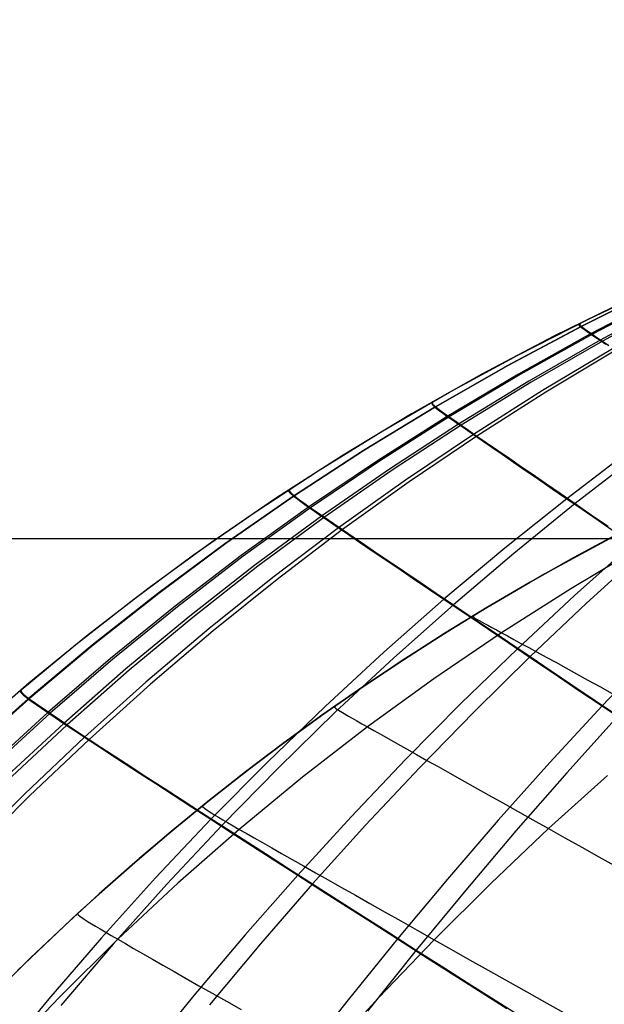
# Model space of a CAD drawing. Header units: millimetres. Extents: x -58 to 58, y -58 to 58.
# Tile 46 of 74: x 32 to 41, y -7 to 8. Entities that reach past the tile are written whole.
import ezdxf

# ---------------------------------------------------------------- set-up
doc = ezdxf.new("R2010")
doc.units = ezdxf.units.MM
doc.header["$MEASUREMENT"] = 0
doc.layers.add('Predefinito', color=5, linetype='Continuous')

msp = doc.modelspace()

# ---------------------------------------------------------------- linework, layer by layer
at = {"layer": 'Predefinito', "color": 9}
for points in [[(32.382, -2.234), (33.21, -1.549), (34.06, -0.883), (34.934, -0.237), (35.832, 0.389), (36.755, 0.995), (37.702, 1.581), (38.675, 2.145), (39.674, 2.688), (40.699, 3.21), (41.751, 3.71), (42.83, 4.189), (43.937, 4.645), (45.071, 5.079), (46.235, 5.491), (47.427, 5.88), (48.649, 6.247), (49.901, 6.592), (51.185, 6.914), (52.5, 7.213), (53.846, 7.49)], [(32.382, -2.234), (33.21, -1.549), (34.06, -0.883), (34.934, -0.237), (35.832, 0.389), (36.755, 0.995), (37.702, 1.581), (38.675, 2.145), (39.674, 2.688), (40.699, 3.21), (41.751, 3.71), (42.83, 4.189), (43.937, 4.645), (45.414, 5.204)], [(57.253, 5.034), (54.866, 4.63), (53.679, 4.396), (52.495, 4.139), (51.318, 3.858), (50.147, 3.552), (48.984, 3.22), (47.829, 2.86), (46.682, 2.471), (45.545, 2.053), (44.42, 1.604), (43.309, 1.123), (42.212, 0.611), (41.131, 0.065), (40.068, -0.514), (39.024, -1.126), (38, -1.772), (36.998, -2.451), (36.019, -3.163), (35.065, -3.907), (34.138, -4.68), (33.237, -5.484), (32.36, -6.318)], [(41.149, 0.075), (40.495, -0.276), (39.854, -0.635), (39.224, -1.005), (38.607, -1.383), (38.002, -1.771), (37.408, -2.167), (36.825, -2.573), (36.254, -2.988), (35.693, -3.412), (35.143, -3.844), (34.603, -4.286), (34.074, -4.736), (33.554, -5.195), (33.044, -5.663), (32.544, -6.138), (32.053, -6.622)], [(32.053, -6.622), (32.544, -6.138), (33.044, -5.663), (33.554, -5.195), (34.074, -4.736), (34.603, -4.286), (35.143, -3.844), (35.693, -3.412), (36.254, -2.988), (36.825, -2.573), (37.408, -2.167), (38.002, -1.771), (38.607, -1.383), (39.224, -1.005), (39.854, -0.635), (40.495, -0.276), (41.149, 0.075)], [(57.5, 0), (-57.5, 0)], [(54.5, 0), (-54.5, 0)]]:
    msp.add_lwpolyline(points, dxfattribs=at)
at = {"layer": 'Predefinito', "color": 9, "extrusion": (1, 0, 0)}
for points in [[(0.389, 60), (0.389, 319.999)], [(-4.736, 60), (-4.736, 320)]]:
    msp.add_lwpolyline(points, dxfattribs=at)
at = {"layer": 'Predefinito', "color": 9}
for points in [[(53.839, 7.593, 323.402), (53.109, 7.457, 323.518), (51.914, 7.203, 323.707), (50.735, 6.918, 323.884), (49.573, 6.604, 324.038), (48.423, 6.264, 324.165), (46.996, 5.802, 324.298), (46.144, 5.505, 324.374), (45.015, 5.084, 324.474), (43.893, 4.634, 324.571), (42.781, 4.154, 324.662), (41.68, 3.645, 324.75), (40.592, 3.104, 324.833), (39.518, 2.532, 324.913), (38.459, 1.928, 324.988), (37.417, 1.293, 325.059), (36.394, 0.626, 325.126), (35.39, -0.072, 325.188), (34.408, -0.8, 325.247), (33.448, -1.557, 325.301), (32.514, -2.342, 325.351), (31.604, -3.154, 325.397)], [(53.839, 7.597, 56.521), (53.121, 7.463, 56.405), (51.925, 7.21, 56.211), (50.746, 6.924, 56.031), (49.583, 6.61, 55.872), (48.434, 6.27, 55.743), (47.007, 5.807, 55.607), (46.156, 5.509, 55.529), (45.026, 5.088, 55.426), (43.905, 4.637, 55.328), (42.793, 4.157, 55.234), (41.693, 3.647, 55.145), (40.606, 3.106, 55.059), (39.532, 2.534, 54.978), (38.474, 1.93, 54.901), (37.432, 1.295, 54.829), (36.409, 0.628, 54.76), (35.406, -0.07, 54.696), (34.424, -0.799, 54.636), (33.465, -1.556, 54.581), (32.53, -2.341, 54.53), (31.621, -3.153, 54.483)], [(51.355, 6.954, 319.995), (49.405, 6.459, 319.996), (47.793, 5.994, 319.997), (46.54, 5.594, 319.997), (45.32, 5.17, 319.998), (44.13, 4.721, 319.998), (43.547, 4.488, 319.998), (42.403, 4.004, 319.998), (41.289, 3.495, 319.998), (40.204, 2.963, 319.999), (39.149, 2.407, 319.999), (38.12, 1.828, 319.999), (37.12, 1.225, 319.999), (36.147, 0.6, 319.999), (35.201, -0.047, 319.999), (34.282, -0.716, 319.999), (33.389, -1.406, 319.999), (32.523, -2.115, 320), (31.678, -2.848, 320)], [(41.809, 3.557, 327.219), (40.74, 2.999, 327.345), (39.685, 2.411, 327.464), (38.644, 1.792, 327.578), (37.621, 1.143, 327.685), (36.615, 0.464, 327.786), (35.628, -0.245, 327.881), (34.663, -0.984, 327.969), (33.719, -1.75, 328.051), (32.8, -2.543, 328.127), (31.904, -3.361, 328.197)], [(41.833, 3.553, 52.619), (40.765, 2.994, 52.491), (39.711, 2.405, 52.368), (38.672, 1.785, 52.252), (37.65, 1.135, 52.143), (36.645, 0.455, 52.039), (35.66, -0.255, 51.943), (34.696, -0.994, 51.852), (33.753, -1.761, 51.768), (32.835, -2.554, 51.691), (31.94, -3.373, 51.62)], [(41.932, 3.475, 328.47), (40.877, 2.906, 328.616), (39.835, 2.307, 328.756), (38.808, 1.678, 328.888), (37.797, 1.02, 329.013), (36.804, 0.332, 329.131), (35.83, -0.385, 329.241), (34.876, -1.131, 329.344), (33.944, -1.903, 329.44), (33.035, -2.701, 329.528), (32.15, -3.524, 329.609)], [(41.965, 3.465, 51.341), (40.912, 2.894, 51.191), (39.872, 2.294, 51.049), (38.847, 1.663, 50.914), (37.838, 1.004, 50.786), (36.848, 0.315, 50.666), (35.875, -0.403, 50.553), (34.923, -1.15, 50.448), (33.993, -1.923, 50.351), (33.085, -2.722, 50.26), (32.201, -3.546, 50.178)], [(40.581, 3.152, 319.998), (40.565, 3.128, 323.598), (40.592, 3.104, 324.833), (40.648, 3.063, 326.083), (40.689, 3.035, 326.712), (40.74, 2.999, 327.345), (40.803, 2.957, 327.98), (40.877, 2.906, 328.616), (40.963, 2.847, 329.25)], [(40.591, 3.157, 60), (40.577, 3.132, 56.322), (40.606, 3.106, 55.059), (40.666, 3.063, 53.782), (40.71, 3.032, 53.138), (40.765, 2.994, 52.491), (40.832, 2.948, 51.841), (40.912, 2.894, 51.191), (41.004, 2.831, 50.545)], [(41.061, 2.779, 329.88), (40.036, 2.168, 330.038), (39.025, 1.528, 330.187), (38.03, 0.859, 330.329), (37.053, 0.161, 330.462), (36.094, -0.565, 330.587), (35.154, -1.319, 330.704), (34.235, -2.098, 330.813), (33.339, -2.903, 330.912), (32.465, -3.731, 331.004), (31.614, -4.584, 331.087)], [(41.108, 2.759, 49.904), (40.085, 2.146, 49.742), (39.077, 1.504, 49.589), (38.086, 0.833, 49.445), (37.111, 0.134, 49.309), (36.154, -0.594, 49.181), (35.217, -1.348, 49.062), (34.301, -2.129, 48.952), (33.407, -2.935, 48.85), (32.535, -3.764, 48.756), (31.686, -4.617, 48.671)], [(38.431, 2.007, 60), (38.417, 1.988, 57.49), (38.432, 1.967, 56.204), (38.474, 1.93, 54.901), (38.551, 1.872, 53.583), (38.605, 1.833, 52.919), (38.672, 1.785, 52.252), (38.752, 1.729, 51.583), (38.847, 1.663, 50.914), (38.955, 1.588, 50.249), (39.077, 1.504, 49.589), (39.213, 1.411, 48.935), (39.361, 1.308, 48.286), (39.523, 1.197, 47.643), (39.697, 1.077, 47.007), (39.883, 0.949, 46.378), (40.082, 0.812, 45.756), (40.292, 0.667, 45.141), (40.515, 0.514, 44.535), (40.749, 0.352, 43.936), (40.995, 0.183, 43.347)], [(38.421, 2.001, 319.999), (38.421, 1.963, 323.713), (38.459, 1.928, 324.988), (38.531, 1.874, 326.277), (38.582, 1.837, 326.926), (38.644, 1.792, 327.578), (38.719, 1.74, 328.233), (38.808, 1.678, 328.888), (38.91, 1.607, 329.54), (39.025, 1.528, 330.187), (39.153, 1.439, 330.83), (39.294, 1.342, 331.467), (39.447, 1.237, 332.099), (39.612, 1.123, 332.724), (39.789, 1.001, 333.343), (39.978, 0.871, 333.955), (40.179, 0.733, 334.561), (40.391, 0.587, 335.158), (40.615, 0.433, 335.748), (40.849, 0.271, 336.33), (41.094, 0.101, 336.902)], [(41.31, 1.286, 334.952), (40.391, 0.587, 335.158), (39.486, -0.137, 335.352), (38.594, -0.885, 335.535), (37.717, -1.657, 335.705), (36.856, -2.452, 335.864), (36.012, -3.268, 336.011), (35.186, -4.105, 336.147), (34.378, -4.961, 336.27), (33.587, -5.838, 336.383), (32.814, -6.732, 336.484), (32.06, -7.643, 336.574)], [(41.426, 1.217, 44.744), (40.515, 0.514, 44.535), (39.616, -0.214, 44.338), (38.732, -0.966, 44.153), (37.861, -1.741, 43.98), (37.006, -2.538, 43.819), (36.168, -3.357, 43.67), (35.347, -4.196, 43.533), (34.543, -5.055, 43.408), (33.757, -5.933, 43.294), (32.989, -6.828, 43.191)], [(36.338, 0.726, 60), (36.332, 0.702, 57.421), (36.355, 0.674, 56.099), (36.409, 0.628, 54.76), (36.45, 0.596, 54.085), (36.503, 0.557, 53.406), (36.567, 0.511, 52.724), (36.645, 0.455, 52.039), (36.739, 0.39, 51.352), (36.848, 0.315, 50.666), (36.972, 0.229, 49.985), (37.111, 0.134, 49.309), (37.265, 0.029, 48.639), (37.433, -0.086, 47.976), (37.615, -0.21, 47.319), (37.812, -0.343, 46.669), (38.022, -0.485, 46.028), (38.245, -0.637, 45.394), (38.482, -0.797, 44.769), (38.732, -0.966, 44.153), (38.994, -1.143, 43.546), (39.269, -1.329, 42.949), (39.556, -1.523, 42.363), (39.854, -1.724, 41.79), (40.163, -1.932, 41.229), (40.481, -2.146, 40.68), (40.808, -2.366, 40.144), (41.144, -2.592, 39.62)], [(36.329, 0.72, 319.999), (36.322, 0.696, 322.523), (36.344, 0.67, 323.816), (36.394, 0.626, 325.126), (36.432, 0.597, 325.786), (36.481, 0.56, 326.45), (36.542, 0.516, 327.117), (36.615, 0.464, 327.786), (36.702, 0.403, 328.458), (36.804, 0.332, 329.131), (36.921, 0.251, 329.799), (37.053, 0.161, 330.462), (37.199, 0.061, 331.12), (37.358, -0.047, 331.772), (37.531, -0.165, 332.417), (37.718, -0.292, 333.056), (37.918, -0.427, 333.688), (38.13, -0.572, 334.311), (38.356, -0.724, 334.927), (38.594, -0.885, 335.535), (38.845, -1.054, 336.134), (39.108, -1.232, 336.723), (39.382, -1.417, 337.303), (39.668, -1.61, 337.871), (39.964, -1.81, 338.428), (40.269, -2.016, 338.972), (40.584, -2.228, 339.505), (40.907, -2.445, 340.026), (41.238, -2.668, 340.535)], [(41.478, -0.119, 52.019), (40.449, -0.731, 51.92), (39.438, -1.375, 51.826), (38.447, -2.049, 51.739), (37.476, -2.753, 51.657), (36.527, -3.488, 51.58), (35.602, -4.252, 51.51), (34.702, -5.042, 51.445), (33.825, -5.861, 51.385), (32.972, -6.707, 51.331), (32.143, -7.578, 51.283)], [(41.478, -0.119, 327.981), (40.449, -0.731, 328.08), (39.438, -1.375, 328.174), (38.447, -2.049, 328.261), (37.476, -2.753, 328.343), (36.527, -3.488, 328.42), (35.602, -4.252, 328.49), (34.702, -5.042, 328.555), (33.825, -5.861, 328.615), (32.972, -6.707, 328.669), (32.143, -7.578, 328.717)], [(41.35, -0.075, 337.465), (40.503, -0.832, 337.675), (39.668, -1.61, 337.871), (38.844, -2.409, 338.055), (38.034, -3.228, 338.225), (37.238, -4.067, 338.383), (36.456, -4.923, 338.528), (35.689, -5.796, 338.66), (34.937, -6.686, 338.78), (34.2, -7.592, 338.888)], [(41.518, -0.179, 42.2), (40.681, -0.941, 41.988), (39.854, -1.724, 41.79), (39.04, -2.527, 41.605), (38.238, -3.35, 41.433), (37.449, -4.192, 41.275), (36.674, -5.051, 41.129), (35.914, -5.926, 40.996), (35.168, -6.819, 40.875)], [(39.024, -1.126, 60), (39.03, -1.15, 56.914), (39.06, -1.169, 55.887), (39.112, -1.198, 54.862), (39.189, -1.24, 53.843), (39.238, -1.266, 53.336), (39.296, -1.298, 52.83), (39.362, -1.334, 52.327), (39.438, -1.375, 51.826), (39.523, -1.421, 51.328), (39.617, -1.473, 50.833), (39.721, -1.53, 50.341), (39.835, -1.592, 49.852), (39.957, -1.659, 49.367), (40.089, -1.731, 48.886), (40.229, -1.808, 48.409), (40.378, -1.89, 47.936), (40.535, -1.977, 47.468), (40.7, -2.068, 47.005), (40.874, -2.164, 46.547), (41.056, -2.264, 46.095)], [(39.024, -1.126, 320), (39.03, -1.15, 323.086), (39.06, -1.169, 324.113), (39.112, -1.198, 325.138), (39.189, -1.24, 326.157), (39.238, -1.266, 326.664), (39.296, -1.298, 327.17), (39.362, -1.334, 327.673), (39.438, -1.375, 328.174), (39.523, -1.421, 328.672), (39.617, -1.473, 329.167), (39.721, -1.53, 329.659), (39.835, -1.592, 330.148), (39.957, -1.659, 330.633), (40.089, -1.731, 331.114), (40.229, -1.808, 331.591), (40.378, -1.89, 332.064), (40.535, -1.977, 332.532), (40.7, -2.068, 332.995), (40.874, -2.164, 333.453), (41.056, -2.264, 333.905)], [(41.68, -1.635, 339.824), (40.907, -2.445, 340.026), (40.144, -3.273, 340.214), (39.39, -4.118, 340.389), (38.646, -4.979, 340.55), (37.914, -5.856, 340.698), (37.193, -6.746, 340.833), (36.483, -7.651, 340.955)], [(32.398, -2.221, 320), (32.405, -2.251, 322.633), (32.442, -2.286, 323.983), (32.514, -2.342, 325.351), (32.565, -2.38, 326.04), (32.629, -2.425, 326.733), (32.707, -2.479, 327.429), (32.8, -2.543, 328.127), (32.909, -2.617, 328.828), (33.035, -2.701, 329.528), (33.179, -2.797, 330.223), (33.339, -2.903, 330.912), (33.516, -3.019, 331.595), (33.708, -3.145, 332.27), (33.917, -3.282, 332.938), (34.141, -3.428, 333.598), (34.38, -3.583, 334.249), (34.634, -3.748, 334.891), (34.903, -3.922, 335.524), (35.186, -4.105, 336.147), (35.483, -4.297, 336.759), (35.794, -4.497, 337.361), (36.119, -4.706, 337.951), (36.456, -4.923, 338.528), (36.805, -5.147, 339.091), (37.165, -5.377, 339.64), (37.534, -5.613, 340.176), (37.914, -5.856, 340.698), (38.302, -6.103, 341.207), (38.698, -6.355, 341.703), (39.102, -6.612, 342.187), (39.513, -6.872, 342.658)], [(32.406, -2.214, 60), (32.415, -2.245, 57.308), (32.454, -2.282, 55.928), (32.53, -2.341, 54.53), (32.585, -2.381, 53.825), (32.653, -2.429, 53.116), (32.736, -2.486, 52.405), (32.835, -2.554, 51.691), (32.951, -2.632, 50.975), (33.085, -2.722, 50.26), (33.237, -2.823, 49.552), (33.407, -2.935, 48.85), (33.593, -3.057, 48.155), (33.796, -3.19, 47.468), (34.015, -3.333, 46.789), (34.251, -3.487, 46.119), (34.502, -3.65, 45.457), (34.768, -3.822, 44.806), (35.05, -4.005, 44.164), (35.347, -4.196, 43.533), (35.658, -4.397, 42.913), (35.984, -4.607, 42.305), (36.323, -4.825, 41.71), (36.674, -5.051, 41.129), (37.038, -5.283, 40.562), (37.412, -5.523, 40.01), (37.796, -5.768, 39.472), (38.19, -6.019, 38.947), (38.592, -6.276, 38.436), (39.003, -6.536, 37.939), (39.42, -6.802, 37.455), (39.845, -7.071, 36.983)], [(36.998, -2.451, 60), (36.997, -2.467, 57.9), (37.014, -2.482, 56.849), (37.051, -2.507, 55.8), (37.111, -2.544, 54.754), (37.198, -2.595, 53.713), (37.254, -2.627, 53.196), (37.319, -2.664, 52.68), (37.392, -2.706, 52.167), (37.476, -2.753, 51.657), (37.57, -2.806, 51.149), (37.675, -2.865, 50.644), (37.789, -2.93, 50.143), (37.914, -3, 49.645), (38.048, -3.076, 49.152), (38.192, -3.156, 48.662), (38.346, -3.243, 48.177), (38.509, -3.334, 47.697), (38.68, -3.431, 47.221), (38.861, -3.532, 46.752), (39.051, -3.639, 46.287), (39.249, -3.75, 45.829), (39.456, -3.866, 45.376), (39.671, -3.986, 44.931), (39.894, -4.111, 44.491), (40.124, -4.241, 44.059), (40.363, -4.375, 43.634), (40.609, -4.513, 43.216), (40.862, -4.655, 42.806), (41.122, -4.8, 42.402)], [(36.998, -2.451, 320), (36.997, -2.467, 322.1), (37.014, -2.482, 323.151), (37.051, -2.507, 324.2), (37.111, -2.544, 325.246), (37.198, -2.595, 326.287), (37.254, -2.627, 326.804), (37.319, -2.664, 327.32), (37.392, -2.706, 327.833), (37.476, -2.753, 328.343), (37.57, -2.806, 328.851), (37.675, -2.865, 329.356), (37.789, -2.93, 329.857), (37.914, -3, 330.355), (38.048, -3.076, 330.848), (38.192, -3.156, 331.338), (38.346, -3.243, 331.823), (38.509, -3.334, 332.303), (38.68, -3.431, 332.779), (38.861, -3.532, 333.248), (39.051, -3.639, 333.713), (39.249, -3.75, 334.171), (39.456, -3.866, 334.624), (39.671, -3.986, 335.069), (39.894, -4.111, 335.509), (40.124, -4.241, 335.941), (40.363, -4.375, 336.366), (40.609, -4.513, 336.784), (40.862, -4.655, 337.194), (41.122, -4.8, 337.598)], [(41.144, -2.592, 39.62), (40.391, -3.425, 39.431), (39.647, -4.275, 39.256), (38.913, -5.14, 39.095), (38.19, -6.019, 38.947), (37.477, -6.913, 38.812)], [(40.985, -3.463, 44.197), (40.124, -4.241, 44.059), (39.279, -5.043, 43.931), (38.451, -5.867, 43.812), (37.64, -6.713, 43.702), (36.846, -7.581, 43.602)], [(40.985, -3.463, 335.803), (40.124, -4.241, 335.941), (39.279, -5.043, 336.069), (38.451, -5.867, 336.188), (37.64, -6.713, 336.298), (36.846, -7.581, 336.398)], [(35.065, -3.907, 60), (35.069, -3.925, 57.863), (35.091, -3.944, 56.793), (35.133, -3.973, 55.724), (35.201, -4.016, 54.66), (35.245, -4.043, 54.13), (35.298, -4.075, 53.601), (35.359, -4.111, 53.075), (35.43, -4.152, 52.551), (35.511, -4.199, 52.029), (35.602, -4.252, 51.51), (35.704, -4.31, 50.994), (35.817, -4.375, 50.481), (35.941, -4.446, 49.972), (36.076, -4.523, 49.466), (36.221, -4.605, 48.965), (36.376, -4.694, 48.468), (36.541, -4.788, 47.976), (36.717, -4.887, 47.489), (36.901, -4.992, 47.008), (37.096, -5.102, 46.532), (37.299, -5.217, 46.062), (37.512, -5.337, 45.598), (37.734, -5.462, 45.141), (37.964, -5.593, 44.691), (38.203, -5.728, 44.247), (38.451, -5.867, 43.812), (38.706, -6.012, 43.384), (38.97, -6.16, 42.963), (39.241, -6.313, 42.55), (39.52, -6.47, 42.145), (39.805, -6.631, 41.747), (40.097, -6.795, 41.356), (40.395, -6.964, 40.972)], [(35.065, -3.907, 320), (35.069, -3.925, 322.137), (35.091, -3.944, 323.207), (35.133, -3.973, 324.276), (35.201, -4.016, 325.34), (35.245, -4.043, 325.87), (35.298, -4.075, 326.399), (35.359, -4.111, 326.925), (35.43, -4.152, 327.449), (35.511, -4.199, 327.971), (35.602, -4.252, 328.49), (35.704, -4.31, 329.006), (35.817, -4.375, 329.519), (35.941, -4.446, 330.028), (36.076, -4.523, 330.534), (36.221, -4.605, 331.035), (36.376, -4.694, 331.532), (36.541, -4.788, 332.024), (36.717, -4.887, 332.511), (36.901, -4.992, 332.992), (37.096, -5.102, 333.468), (37.299, -5.217, 333.938), (37.512, -5.337, 334.402), (37.734, -5.462, 334.859), (37.964, -5.593, 335.309), (38.203, -5.728, 335.753), (38.451, -5.867, 336.188), (38.706, -6.012, 336.616), (38.97, -6.16, 337.037), (39.241, -6.313, 337.45), (39.52, -6.47, 337.855), (39.805, -6.631, 338.253), (40.097, -6.795, 338.644), (40.395, -6.964, 339.028)], [(33.237, -5.484, 60), (33.245, -5.504, 57.831), (33.271, -5.525, 56.745), (33.318, -5.558, 55.661), (33.393, -5.605, 54.581), (33.441, -5.634, 54.043), (33.498, -5.669, 53.506), (33.565, -5.708, 52.972), (33.641, -5.753, 52.441), (33.728, -5.804, 51.911), (33.825, -5.861, 51.385), (33.935, -5.924, 50.862), (34.055, -5.994, 50.342), (34.187, -6.07, 49.826), (34.331, -6.152, 49.314), (34.485, -6.24, 48.807), (34.65, -6.334, 48.304), (34.825, -6.434, 47.806), (35.011, -6.54, 47.314), (35.207, -6.651, 46.827), (35.412, -6.768, 46.346), (35.628, -6.891, 45.871)], [(33.237, -5.484, 320), (33.245, -5.504, 322.169), (33.271, -5.525, 323.255), (33.318, -5.558, 324.339), (33.393, -5.605, 325.419), (33.441, -5.634, 325.957), (33.498, -5.669, 326.494), (33.565, -5.708, 327.028), (33.641, -5.753, 327.559), (33.728, -5.804, 328.089), (33.825, -5.861, 328.615), (33.935, -5.924, 329.138), (34.055, -5.994, 329.658), (34.187, -6.07, 330.174), (34.331, -6.152, 330.686), (34.485, -6.24, 331.193), (34.65, -6.334, 331.696), (34.825, -6.434, 332.194), (35.011, -6.54, 332.686), (35.207, -6.651, 333.173), (35.412, -6.768, 333.654), (35.628, -6.891, 334.129)]]:
    msp.add_polyline3d(points, dxfattribs=at)

doc.saveas('drawing.dxf')
